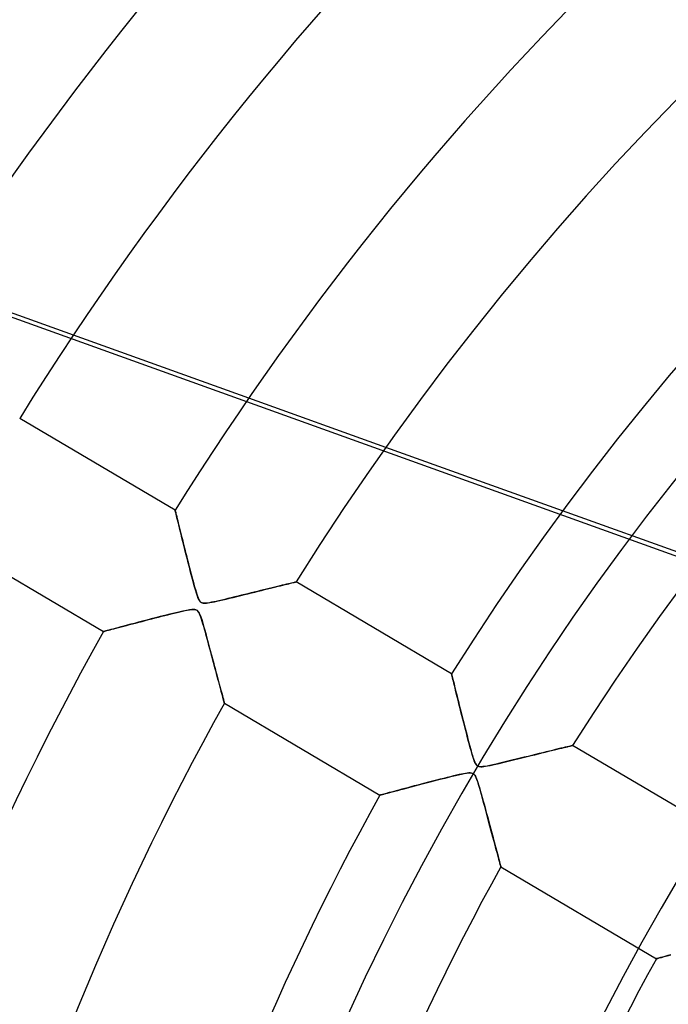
# Model space of a CAD drawing. Header units: millimetres. Extents: x -550 to 550, y -550 to 550.
# Tile 17 of 54: x -189 to -143, y 76 to 146. Entities that reach past the tile are written whole.
import ezdxf

# ---------------------------------------------------------------- set-up
doc = ezdxf.new("R2010")
doc.units = ezdxf.units.MM
doc.layers.add('HIDDEN', color=7, linetype='Continuous')
doc.layers.add('THICK', color=7, linetype='Continuous')

msp = doc.modelspace()

# ---------------------------------------------------------------- linework, layer by layer
at = {"layer": 'HIDDEN'}
for p, q in [((-185.549, 123.713), (-193.913, 126.719)), ((-123.51, 101.082), (-193.982, 126.414)), ((-163.366, 115.739), (-173.097, 119.237)), ((-178.323, 111.269), (-178.32, 111.259)), ((-178.32, 111.259), (-178.313, 111.228)), ((-178.313, 111.228), (-178.301, 111.178)), ((-178.301, 111.178), (-178.284, 111.11)), ((-140.984, 107.693), (-150.811, 111.226)), ((-178.284, 111.11), (-178.263, 111.023)), ((-178.263, 111.023), (-178.237, 110.919)), ((-178.237, 110.919), (-178.208, 110.799)), ((-178.208, 110.799), (-178.174, 110.665)), ((-178.174, 110.665), (-178.138, 110.517)), ((-178.138, 110.517), (-178.098, 110.357)), ((-178.098, 110.357), (-178.056, 110.186)), ((-178.056, 110.186), (-178.011, 110.004)), ((-178.011, 110.004), (-177.964, 109.813)), ((-177.964, 109.813), (-177.914, 109.613)), ((-177.914, 109.613), (-177.862, 109.406)), ((-177.862, 109.406), (-177.809, 109.192)), ((-177.809, 109.192), (-177.754, 108.972)), ((-177.754, 108.972), (-177.697, 108.746)), ((-177.697, 108.746), (-177.639, 108.517)), ((-177.639, 108.517), (-177.581, 108.284)), ((-177.581, 108.284), (-177.521, 108.051)), ((-177.521, 108.051), (-177.462, 107.817)), ((-177.462, 107.817), (-177.402, 107.584)), ((-177.402, 107.584), (-177.343, 107.353)), ((-177.343, 107.353), (-177.284, 107.123)), ((-177.284, 107.123), (-177.225, 106.897)), ((-177.225, 106.897), (-177.167, 106.674)), ((-177.167, 106.674), (-177.109, 106.455)), ((-177.109, 106.455), (-177.052, 106.241)), ((-177.052, 106.241), (-176.995, 106.033)), ((-176.995, 106.033), (-176.94, 105.833)), ((-176.94, 105.833), (-176.886, 105.645)), ((-176.886, 105.645), (-176.835, 105.472)), ((-172.423, 105.529), (-172.195, 105.585)), ((-172.195, 105.585), (-171.976, 105.639)), ((-171.976, 105.639), (-171.764, 105.691)), ((-171.764, 105.691), (-171.561, 105.741)), ((-171.561, 105.741), (-171.366, 105.788)), ((-171.366, 105.788), (-171.179, 105.834)), ((-171.179, 105.834), (-171.001, 105.878)), ((-171.001, 105.878), (-170.83, 105.919)), ((-170.83, 105.919), (-170.669, 105.959)), ((-170.669, 105.959), (-170.517, 105.996)), ((-170.517, 105.996), (-170.376, 106.03)), ((-170.376, 106.03), (-170.247, 106.062)), ((-170.247, 106.062), (-170.13, 106.09)), ((-170.13, 106.09), (-170.027, 106.115)), ((-170.027, 106.115), (-169.938, 106.137)), ((-169.938, 106.137), (-169.865, 106.155)), ((-169.865, 106.155), (-169.806, 106.169)), ((-169.806, 106.169), (-169.764, 106.179)), ((-169.764, 106.179), (-169.739, 106.185)), ((-169.739, 106.185), (-169.73, 106.187)), ((-176.835, 105.472), (-176.786, 105.317)), ((-176.786, 105.317), (-176.739, 105.18)), ((-176.739, 105.18), (-176.694, 105.061)), ((-176.694, 105.061), (-176.65, 104.961)), ((-176.65, 104.961), (-176.606, 104.879)), ((-176.606, 104.879), (-176.561, 104.814)), ((-175.354, 104.819), (-175.152, 104.865)), ((-175.152, 104.865), (-174.935, 104.916)), ((-174.935, 104.916), (-174.703, 104.971)), ((-174.703, 104.971), (-174.458, 105.03)), ((-174.458, 105.03), (-174.202, 105.092)), ((-174.202, 105.092), (-173.937, 105.157)), ((-173.937, 105.157), (-173.669, 105.223)), ((-173.669, 105.223), (-173.406, 105.287)), ((-173.406, 105.287), (-173.15, 105.35)), ((-173.15, 105.35), (-172.9, 105.412)), ((-172.9, 105.412), (-172.658, 105.471)), ((-172.658, 105.471), (-172.423, 105.529)), ((-177.522, 104.169), (-177.772, 104.116)), ((-177.311, 104.207), (-177.522, 104.169)), ((-177.147, 104.229), (-177.311, 104.207)), ((-177.025, 104.236), (-177.147, 104.229)), ((-176.934, 104.231), (-177.025, 104.236)), ((-176.859, 104.215), (-176.934, 104.231)), ((-176.794, 104.189), (-176.859, 104.215)), ((-176.738, 104.15), (-176.794, 104.189)), ((-176.686, 104.095), (-176.738, 104.15)), ((-176.561, 104.814), (-176.513, 104.764)), ((-176.513, 104.764), (-176.462, 104.726)), ((-176.462, 104.726), (-176.406, 104.7)), ((-176.406, 104.7), (-176.342, 104.684)), ((-176.342, 104.684), (-176.27, 104.676)), ((-176.27, 104.676), (-176.186, 104.675)), ((-176.186, 104.675), (-176.088, 104.682)), ((-176.088, 104.682), (-175.976, 104.696)), ((-175.976, 104.696), (-175.848, 104.717)), ((-175.848, 104.717), (-175.703, 104.744)), ((-175.703, 104.744), (-175.538, 104.778)), ((-175.538, 104.778), (-175.354, 104.819)), ((-180.338, 103.475), (-180.64, 103.397)), ((-180.028, 103.556), (-180.338, 103.475)), ((-179.708, 103.638), (-180.028, 103.556)), ((-179.381, 103.722), (-179.708, 103.638)), ((-179.047, 103.807), (-179.381, 103.722)), ((-178.706, 103.893), (-179.047, 103.807)), ((-178.369, 103.976), (-178.706, 103.893)), ((-178.056, 104.051), (-178.369, 103.976)), ((-177.772, 104.116), (-178.056, 104.051)), ((-176.637, 104.022), (-176.686, 104.095)), ((-176.588, 103.928), (-176.637, 104.022)), ((-176.539, 103.813), (-176.588, 103.928)), ((-176.491, 103.681), (-176.539, 103.813)), ((-176.442, 103.536), (-176.491, 103.681)), ((-176.394, 103.38), (-176.442, 103.536)), ((-183.025, 102.765), (-183.141, 102.735)), ((-182.892, 102.801), (-183.025, 102.765)), ((-182.741, 102.841), (-182.892, 102.801)), ((-182.573, 102.886), (-182.741, 102.841)), ((-182.388, 102.935), (-182.573, 102.886)), ((-182.186, 102.989), (-182.388, 102.935)), ((-181.966, 103.047), (-182.186, 102.989)), ((-181.73, 103.11), (-181.966, 103.047)), ((-181.478, 103.177), (-181.73, 103.11)), ((-181.21, 103.247), (-181.478, 103.177)), ((-180.931, 103.321), (-181.21, 103.247)), ((-180.64, 103.397), (-180.931, 103.321)), ((-176.344, 103.212), (-176.394, 103.38)), ((-176.291, 103.028), (-176.344, 103.212)), ((-176.235, 102.83), (-176.291, 103.028)), ((-176.177, 102.618), (-176.235, 102.83)), ((-183.402, 102.664), (-183.413, 102.661)), ((-183.368, 102.673), (-183.402, 102.664)), ((-183.313, 102.688), (-183.368, 102.673)), ((-183.237, 102.709), (-183.313, 102.688)), ((-183.141, 102.735), (-183.237, 102.709)), ((-176.115, 102.392), (-176.177, 102.618)), ((-176.051, 102.157), (-176.115, 102.392)), ((-175.986, 101.918), (-176.051, 102.157)), ((-175.923, 101.682), (-175.986, 101.918)), ((-175.86, 101.446), (-175.923, 101.682)), ((-175.797, 101.213), (-175.86, 101.446)), ((-175.736, 100.983), (-175.797, 101.213)), ((-175.675, 100.755), (-175.736, 100.983)), ((-175.615, 100.531), (-175.675, 100.755)), ((-175.556, 100.311), (-175.615, 100.531)), ((-175.498, 100.094), (-175.556, 100.311)), ((-175.441, 99.882), (-175.498, 100.094)), ((-175.385, 99.675), (-175.441, 99.882)), ((-175.331, 99.473), (-175.385, 99.675)), ((-175.279, 99.277), (-175.331, 99.473)), ((-175.228, 99.088), (-175.279, 99.277)), ((-158.692, 99.659), (-158.689, 99.648)), ((-158.689, 99.648), (-158.681, 99.614)), ((-158.681, 99.614), (-158.667, 99.557)), ((-158.667, 99.557), (-158.648, 99.479)), ((-158.648, 99.479), (-158.623, 99.378)), ((-158.623, 99.378), (-158.594, 99.257)), ((-158.594, 99.257), (-158.559, 99.117)), ((-175.179, 98.905), (-175.228, 99.088)), ((-175.132, 98.731), (-175.179, 98.905)), ((-175.087, 98.565), (-175.132, 98.731)), ((-175.045, 98.408), (-175.087, 98.565)), ((-158.559, 99.117), (-158.52, 98.958)), ((-158.52, 98.958), (-158.477, 98.782)), ((-158.477, 98.782), (-158.43, 98.591)), ((-158.43, 98.591), (-158.379, 98.385)), ((-175.005, 98.262), (-175.045, 98.408)), ((-174.969, 98.128), (-175.005, 98.262)), ((-174.936, 98.006), (-174.969, 98.128)), ((-174.907, 97.897), (-174.936, 98.006)), ((-174.881, 97.803), (-174.907, 97.897)), ((-158.379, 98.385), (-158.325, 98.166)), ((-158.325, 98.166), (-158.268, 97.934)), ((-158.268, 97.934), (-158.208, 97.692)), ((-174.86, 97.724), (-174.881, 97.803)), ((-174.843, 97.661), (-174.86, 97.724)), ((-174.831, 97.616), (-174.843, 97.661)), ((-174.823, 97.589), (-174.831, 97.616)), ((-174.821, 97.58), (-174.823, 97.589)), ((-158.208, 97.692), (-158.145, 97.439)), ((-158.145, 97.439), (-158.079, 97.177)), ((-158.079, 97.177), (-158.012, 96.908)), ((-158.012, 96.908), (-157.943, 96.635)), ((-157.943, 96.635), (-157.873, 96.36)), ((-157.873, 96.36), (-157.804, 96.086)), ((-157.804, 96.086), (-157.734, 95.813)), ((-157.734, 95.813), (-157.665, 95.544)), ((-157.665, 95.544), (-157.597, 95.279)), ((-157.597, 95.279), (-157.529, 95.02)), ((-157.529, 95.02), (-157.462, 94.768)), ((-157.462, 94.768), (-157.396, 94.523)), ((-157.396, 94.523), (-157.332, 94.289)), ((-151.197, 94.311), (-151.019, 94.354)), ((-151.019, 94.354), (-150.855, 94.394)), ((-150.855, 94.394), (-150.706, 94.43)), ((-150.706, 94.43), (-150.571, 94.463)), ((-150.571, 94.463), (-150.452, 94.492)), ((-150.452, 94.492), (-150.348, 94.517)), ((-150.348, 94.517), (-150.261, 94.538)), ((-150.261, 94.538), (-150.191, 94.554)), ((-150.191, 94.554), (-150.14, 94.567)), ((-150.14, 94.567), (-150.109, 94.574)), ((-150.109, 94.574), (-150.098, 94.577)), ((-157.332, 94.289), (-157.269, 94.067)), ((-157.269, 94.067), (-157.209, 93.863)), ((-157.209, 93.863), (-157.151, 93.68)), ((-157.151, 93.68), (-157.095, 93.522)), ((-153.897, 93.651), (-153.607, 93.722)), ((-153.607, 93.722), (-153.325, 93.792)), ((-153.325, 93.792), (-153.05, 93.859)), ((-153.05, 93.859), (-152.784, 93.924)), ((-152.784, 93.924), (-152.526, 93.987)), ((-152.526, 93.987), (-152.277, 94.048)), ((-152.277, 94.048), (-152.038, 94.106)), ((-152.038, 94.106), (-151.81, 94.162)), ((-151.81, 94.162), (-151.592, 94.215)), ((-151.592, 94.215), (-151.388, 94.265)), ((-151.388, 94.265), (-151.197, 94.311)), ((-157.095, 93.522), (-157.045, 93.398)), ((-157.045, 93.398), (-157, 93.306)), ((-157, 93.306), (-156.958, 93.237)), ((-156.958, 93.237), (-156.915, 93.184)), ((-156.915, 93.184), (-156.869, 93.141)), ((-156.869, 93.141), (-156.818, 93.11)), ((-156.818, 93.11), (-156.76, 93.088)), ((-156.76, 93.088), (-156.694, 93.074)), ((-156.694, 93.074), (-156.614, 93.069)), ((-156.614, 93.069), (-156.521, 93.071)), ((-156.521, 93.071), (-156.411, 93.082)), ((-156.411, 93.082), (-156.283, 93.101)), ((-156.283, 93.101), (-156.134, 93.127)), ((-156.134, 93.127), (-155.962, 93.162)), ((-155.962, 93.162), (-155.766, 93.204)), ((-155.766, 93.204), (-155.548, 93.254)), ((-155.548, 93.254), (-155.309, 93.309)), ((-155.309, 93.309), (-155.053, 93.37)), ((-155.053, 93.37), (-154.779, 93.436)), ((-154.779, 93.436), (-154.492, 93.506)), ((-154.492, 93.506), (-154.193, 93.579)), ((-154.193, 93.579), (-153.897, 93.651)), ((-159.003, 92.306), (-159.248, 92.244)), ((-158.77, 92.363), (-159.003, 92.306)), ((-158.552, 92.416), (-158.77, 92.363)), ((-158.349, 92.464), (-158.552, 92.416)), ((-158.163, 92.506), (-158.349, 92.464)), ((-157.997, 92.542), (-158.163, 92.506)), ((-157.85, 92.572), (-157.997, 92.542)), ((-157.715, 92.597), (-157.85, 92.572)), ((-157.587, 92.616), (-157.715, 92.597)), ((-157.468, 92.627), (-157.587, 92.616)), ((-157.365, 92.629), (-157.468, 92.627)), ((-157.279, 92.62), (-157.365, 92.629)), ((-157.208, 92.6), (-157.279, 92.62)), ((-157.146, 92.568), (-157.208, 92.6)), ((-157.091, 92.522), (-157.146, 92.568)), ((-157.04, 92.46), (-157.091, 92.522)), ((-156.991, 92.38), (-157.04, 92.46)), ((-156.943, 92.278), (-156.991, 92.38)), ((-156.893, 92.152), (-156.943, 92.278)), ((-161.806, 91.58), (-162.023, 91.523)), ((-161.579, 91.64), (-161.806, 91.58)), ((-161.344, 91.702), (-161.579, 91.64)), ((-161.1, 91.766), (-161.344, 91.702)), ((-160.848, 91.832), (-161.1, 91.766)), ((-160.589, 91.9), (-160.848, 91.832)), ((-160.322, 91.969), (-160.589, 91.9)), ((-160.048, 92.04), (-160.322, 91.969)), ((-159.773, 92.111), (-160.048, 92.04)), ((-159.505, 92.179), (-159.773, 92.111)), ((-159.248, 92.244), (-159.505, 92.179)), ((-156.84, 91.998), (-156.893, 92.152)), ((-156.781, 91.814), (-156.84, 91.998)), ((-156.718, 91.603), (-156.781, 91.814)), ((-156.65, 91.366), (-156.718, 91.603)), ((-163.771, 91.055), (-163.782, 91.052)), ((-163.737, 91.064), (-163.771, 91.055)), ((-163.681, 91.079), (-163.737, 91.064)), ((-163.604, 91.1), (-163.681, 91.079)), ((-163.508, 91.126), (-163.604, 91.1)), ((-163.395, 91.156), (-163.508, 91.126)), ((-163.266, 91.191), (-163.395, 91.156)), ((-163.122, 91.229), (-163.266, 91.191)), ((-162.965, 91.271), (-163.122, 91.229)), ((-162.797, 91.316), (-162.965, 91.271)), ((-162.618, 91.364), (-162.797, 91.316)), ((-162.429, 91.415), (-162.618, 91.364)), ((-162.23, 91.467), (-162.429, 91.415)), ((-162.023, 91.523), (-162.23, 91.467)), ((-156.578, 91.109), (-156.65, 91.366)), ((-156.502, 90.832), (-156.578, 91.109)), ((-156.423, 90.541), (-156.502, 90.832)), ((-156.343, 90.247), (-156.423, 90.541)), ((-156.265, 89.956), (-156.343, 90.247)), ((-156.188, 89.67), (-156.265, 89.956)), ((-156.112, 89.388), (-156.188, 89.67)), ((-156.038, 89.111), (-156.112, 89.388)), ((-155.965, 88.84), (-156.038, 89.111)), ((-155.894, 88.577), (-155.965, 88.84)), ((-155.825, 88.321), (-155.894, 88.577)), ((-155.759, 88.072), (-155.825, 88.321)), ((-155.694, 87.833), (-155.759, 88.072)), ((-155.632, 87.603), (-155.694, 87.833)), ((-155.573, 87.384), (-155.632, 87.603)), ((-155.517, 87.176), (-155.573, 87.384)), ((-155.464, 86.981), (-155.517, 87.176)), ((-155.415, 86.8), (-155.464, 86.981)), ((-155.37, 86.634), (-155.415, 86.8)), ((-155.329, 86.483), (-155.37, 86.634)), ((-155.293, 86.35), (-155.329, 86.483)), ((-155.261, 86.236), (-155.293, 86.35)), ((-155.235, 86.14), (-155.261, 86.236)), ((-155.215, 86.066), (-155.235, 86.14)), ((-155.2, 86.012), (-155.215, 86.066)), ((-155.192, 85.98), (-155.2, 86.012)), ((-155.189, 85.969), (-155.192, 85.98)), ((-143.115, 79.72), (-143.339, 79.66)), ((-144.131, 79.446), (-144.149, 79.441)), ((-144.078, 79.46), (-144.131, 79.446)), ((-143.99, 79.484), (-144.078, 79.46)), ((-143.869, 79.517), (-143.99, 79.484)), ((-143.718, 79.558), (-143.869, 79.517)), ((-143.54, 79.606), (-143.718, 79.558)), ((-143.339, 79.66), (-143.54, 79.606))]:
    msp.add_line(p, q, dxfattribs=at)
for radius, start, end in [(456, 0, 179.99998), (445, 0, 180.00002), (400, 0, 179.99998), (182.4, 0, 180.00002), (166.067, 89.99998, 270.00002), (159.6, 89.99998, 179.99998)]:
    msp.add_arc((0, 0), radius, start, end, dxfattribs=at)
at = {"layer": 'THICK'}
for p, q in [((-173.097, 119.237), (-185.549, 123.713)), ((-178.323, 111.269), (-189.361, 117.797)), ((-150.811, 111.226), (-163.366, 115.739)), ((-178.32, 111.258), (-178.323, 111.269)), ((-178.312, 111.224), (-178.32, 111.258)), ((-178.298, 111.168), (-178.312, 111.224)), ((-178.279, 111.091), (-178.298, 111.168)), ((-178.256, 110.995), (-178.279, 111.091)), ((-178.227, 110.879), (-178.256, 110.995)), ((-178.194, 110.745), (-178.227, 110.879)), ((-178.157, 110.593), (-178.194, 110.745)), ((-178.115, 110.425), (-178.157, 110.593)), ((-178.069, 110.238), (-178.115, 110.425)), ((-178.019, 110.035), (-178.069, 110.238)), ((-177.964, 109.815), (-178.019, 110.035)), ((-177.905, 109.578), (-177.964, 109.815)), ((-194.451, 109.189), (-183.413, 102.661)), ((-177.842, 109.325), (-177.905, 109.578)), ((-177.775, 109.056), (-177.842, 109.325)), ((-177.704, 108.776), (-177.775, 109.056)), ((-177.631, 108.484), (-177.704, 108.776)), ((-177.555, 108.182), (-177.631, 108.484)), ((-177.476, 107.871), (-177.555, 108.182)), ((-177.394, 107.551), (-177.476, 107.871)), ((-177.31, 107.224), (-177.394, 107.551)), ((-177.223, 106.891), (-177.31, 107.224)), ((-177.134, 106.55), (-177.223, 106.891)), ((-177.045, 106.215), (-177.134, 106.55)), ((-176.96, 105.905), (-177.045, 106.215)), ((-176.88, 105.625), (-176.96, 105.905)), ((-176.806, 105.38), (-176.88, 105.625)), ((-172.26, 105.569), (-172.477, 105.516)), ((-172.047, 105.621), (-172.26, 105.569)), ((-171.838, 105.673), (-172.047, 105.621)), ((-171.636, 105.722), (-171.838, 105.673)), ((-171.439, 105.771), (-171.636, 105.722)), ((-171.248, 105.817), (-171.439, 105.771)), ((-171.064, 105.862), (-171.248, 105.817)), ((-170.889, 105.905), (-171.064, 105.862)), ((-170.722, 105.946), (-170.889, 105.905)), ((-170.564, 105.984), (-170.722, 105.946)), ((-170.417, 106.02), (-170.564, 105.984)), ((-170.282, 106.053), (-170.417, 106.02)), ((-170.159, 106.083), (-170.282, 106.053)), ((-170.05, 106.11), (-170.159, 106.083)), ((-169.955, 106.133), (-170.05, 106.11)), ((-169.875, 106.152), (-169.955, 106.133)), ((-169.813, 106.167), (-169.875, 106.152)), ((-169.767, 106.178), (-169.813, 106.167)), ((-169.74, 106.185), (-169.767, 106.178)), ((-169.73, 106.187), (-169.74, 106.185)), ((-158.692, 99.659), (-169.73, 106.187)), ((-176.738, 105.177), (-176.806, 105.38)), ((-176.678, 105.022), (-176.738, 105.177)), ((-176.625, 104.913), (-176.678, 105.022)), ((-176.577, 104.835), (-176.625, 104.913)), ((-176.527, 104.777), (-176.577, 104.835)), ((-175.213, 104.851), (-175.4, 104.809)), ((-175.013, 104.897), (-175.213, 104.851)), ((-174.798, 104.948), (-175.013, 104.897)), ((-174.571, 105.003), (-174.798, 104.948)), ((-174.334, 105.06), (-174.571, 105.003)), ((-174.094, 105.119), (-174.334, 105.06)), ((-173.856, 105.177), (-174.094, 105.119)), ((-173.619, 105.235), (-173.856, 105.177)), ((-173.385, 105.292), (-173.619, 105.235)), ((-173.153, 105.349), (-173.385, 105.292)), ((-172.924, 105.406), (-173.153, 105.349)), ((-172.699, 105.461), (-172.924, 105.406)), ((-172.477, 105.516), (-172.699, 105.461)), ((-177.793, 104.112), (-177.617, 104.15)), ((-177.617, 104.15), (-177.457, 104.182)), ((-177.457, 104.182), (-177.314, 104.207)), ((-177.314, 104.207), (-177.189, 104.225)), ((-177.189, 104.225), (-177.08, 104.234)), ((-177.08, 104.234), (-176.987, 104.235)), ((-176.987, 104.235), (-176.908, 104.227)), ((-176.908, 104.227), (-176.841, 104.209)), ((-176.841, 104.209), (-176.784, 104.182)), ((-176.784, 104.182), (-176.734, 104.146)), ((-176.734, 104.146), (-176.689, 104.098)), ((-176.473, 104.733), (-176.527, 104.777)), ((-176.411, 104.702), (-176.473, 104.733)), ((-176.339, 104.683), (-176.411, 104.702)), ((-176.251, 104.675), (-176.339, 104.683)), ((-176.145, 104.678), (-176.251, 104.675)), ((-176.02, 104.69), (-176.145, 104.678)), ((-175.881, 104.711), (-176.02, 104.69)), ((-175.731, 104.739), (-175.881, 104.711)), ((-175.571, 104.771), (-175.731, 104.739)), ((-175.4, 104.809), (-175.571, 104.771)), ((-180.672, 103.388), (-180.44, 103.449)), ((-180.44, 103.449), (-180.207, 103.509)), ((-180.207, 103.509), (-179.974, 103.57)), ((-179.974, 103.57), (-179.741, 103.63)), ((-179.741, 103.63), (-179.51, 103.689)), ((-179.51, 103.689), (-179.28, 103.748)), ((-179.28, 103.748), (-179.053, 103.806)), ((-179.053, 103.806), (-178.83, 103.862)), ((-178.83, 103.862), (-178.61, 103.917)), ((-178.61, 103.917), (-178.395, 103.97)), ((-178.395, 103.97), (-178.185, 104.02)), ((-178.185, 104.02), (-177.983, 104.068)), ((-177.983, 104.068), (-177.793, 104.112)), ((-176.689, 104.098), (-176.647, 104.039)), ((-176.647, 104.039), (-176.606, 103.965)), ((-176.606, 103.965), (-176.565, 103.876)), ((-176.565, 103.876), (-176.523, 103.771)), ((-176.523, 103.771), (-176.48, 103.649)), ((-176.48, 103.649), (-176.434, 103.509)), ((-176.434, 103.509), (-176.384, 103.348)), ((-183.169, 102.727), (-183.065, 102.755)), ((-183.065, 102.755), (-182.946, 102.787)), ((-182.946, 102.787), (-182.812, 102.822)), ((-182.812, 102.822), (-182.665, 102.862)), ((-182.665, 102.862), (-182.506, 102.904)), ((-182.506, 102.904), (-182.335, 102.949)), ((-182.335, 102.949), (-182.155, 102.997)), ((-182.155, 102.997), (-181.964, 103.048)), ((-181.964, 103.048), (-181.766, 103.101)), ((-181.766, 103.101), (-181.559, 103.155)), ((-181.559, 103.155), (-181.346, 103.211)), ((-181.346, 103.211), (-181.126, 103.269)), ((-181.126, 103.269), (-180.901, 103.328)), ((-180.901, 103.328), (-180.672, 103.388)), ((-176.384, 103.348), (-176.331, 103.167)), ((-176.331, 103.167), (-176.274, 102.968)), ((-176.274, 102.968), (-176.214, 102.753)), ((-176.214, 102.753), (-176.15, 102.523)), ((-183.413, 102.661), (-183.403, 102.664)), ((-183.403, 102.664), (-183.373, 102.672)), ((-183.373, 102.672), (-183.324, 102.686)), ((-183.324, 102.686), (-183.255, 102.704)), ((-183.255, 102.704), (-183.169, 102.727)), ((-176.15, 102.523), (-176.084, 102.28)), ((-176.084, 102.28), (-176.015, 102.026)), ((-176.015, 102.026), (-175.944, 101.762)), ((-175.944, 101.762), (-175.873, 101.496)), ((-175.873, 101.496), (-175.803, 101.234)), ((-175.803, 101.234), (-175.735, 100.979)), ((-175.735, 100.979), (-175.668, 100.731)), ((-175.668, 100.731), (-175.604, 100.49)), ((-175.604, 100.49), (-175.541, 100.256)), ((-175.541, 100.256), (-175.481, 100.03)), ((-175.481, 100.03), (-175.422, 99.812)), ((-175.422, 99.812), (-175.366, 99.601)), ((-175.366, 99.601), (-175.311, 99.399)), ((-175.311, 99.399), (-175.259, 99.205)), ((-158.689, 99.648), (-158.692, 99.659)), ((-158.681, 99.613), (-158.689, 99.648)), ((-158.667, 99.557), (-158.681, 99.613)), ((-158.648, 99.479), (-158.667, 99.557)), ((-158.624, 99.383), (-158.648, 99.479)), ((-158.597, 99.269), (-158.624, 99.383)), ((-158.565, 99.139), (-158.597, 99.269)), ((-175.259, 99.205), (-175.209, 99.02)), ((-175.209, 99.02), (-175.162, 98.842)), ((-175.162, 98.842), (-175.116, 98.673)), ((-175.116, 98.673), (-175.073, 98.512)), ((-158.529, 98.995), (-158.565, 99.139)), ((-158.491, 98.837), (-158.529, 98.995)), ((-158.449, 98.668), (-158.491, 98.837)), ((-158.405, 98.488), (-158.449, 98.668)), ((-175.073, 98.512), (-175.032, 98.361)), ((-175.032, 98.361), (-174.994, 98.221)), ((-174.994, 98.221), (-174.96, 98.093)), ((-174.96, 98.093), (-174.928, 97.977)), ((-174.928, 97.977), (-174.9, 97.874)), ((-174.9, 97.874), (-174.877, 97.786)), ((-158.358, 98.298), (-158.405, 98.488)), ((-158.309, 98.099), (-158.358, 98.298)), ((-158.257, 97.891), (-158.309, 98.099)), ((-158.203, 97.673), (-158.257, 97.891)), ((-174.877, 97.786), (-174.857, 97.713)), ((-174.857, 97.713), (-174.841, 97.655)), ((-174.841, 97.655), (-174.83, 97.613)), ((-174.83, 97.613), (-174.823, 97.588)), ((-174.823, 97.588), (-174.821, 97.58)), ((-174.821, 97.58), (-163.782, 91.052)), ((-158.146, 97.445), (-158.203, 97.673)), ((-158.087, 97.209), (-158.146, 97.445)), ((-158.026, 96.965), (-158.087, 97.209)), ((-157.962, 96.712), (-158.026, 96.965)), ((-157.897, 96.452), (-157.962, 96.712)), ((-157.829, 96.185), (-157.897, 96.452)), ((-157.759, 95.91), (-157.829, 96.185)), ((-157.688, 95.635), (-157.759, 95.91)), ((-157.619, 95.368), (-157.688, 95.635)), ((-157.553, 95.111), (-157.619, 95.368)), ((-157.488, 94.866), (-157.553, 95.111)), ((-157.426, 94.635), (-157.488, 94.866)), ((-157.368, 94.418), (-157.426, 94.635)), ((-157.312, 94.217), (-157.368, 94.418)), ((-150.935, 94.375), (-151.117, 94.331)), ((-150.767, 94.415), (-150.935, 94.375)), ((-150.616, 94.452), (-150.767, 94.415)), ((-150.482, 94.484), (-150.616, 94.452)), ((-150.367, 94.512), (-150.482, 94.484)), ((-150.271, 94.535), (-150.367, 94.512)), ((-150.195, 94.554), (-150.271, 94.535)), ((-150.142, 94.566), (-150.195, 94.554)), ((-150.109, 94.574), (-150.142, 94.566)), ((-150.098, 94.577), (-150.109, 94.574)), ((-139.059, 88.048), (-150.098, 94.577)), ((-157.26, 94.034), (-157.312, 94.217)), ((-157.211, 93.871), (-157.26, 94.034)), ((-157.166, 93.728), (-157.211, 93.871)), ((-157.123, 93.598), (-157.166, 93.728)), ((-153.822, 93.67), (-154.111, 93.599)), ((-153.538, 93.739), (-153.822, 93.67)), ((-153.26, 93.807), (-153.538, 93.739)), ((-152.988, 93.874), (-153.26, 93.807)), ((-152.723, 93.939), (-152.988, 93.874)), ((-152.465, 94.002), (-152.723, 93.939)), ((-152.216, 94.063), (-152.465, 94.002)), ((-151.975, 94.122), (-152.216, 94.063)), ((-151.743, 94.178), (-151.975, 94.122)), ((-151.523, 94.232), (-151.743, 94.178)), ((-151.314, 94.283), (-151.523, 94.232)), ((-151.117, 94.331), (-151.314, 94.283)), ((-157.078, 93.476), (-157.123, 93.598)), ((-157.031, 93.367), (-157.078, 93.476)), ((-156.982, 93.276), (-157.031, 93.367)), ((-156.933, 93.205), (-156.982, 93.276)), ((-156.882, 93.152), (-156.933, 93.205)), ((-156.824, 93.113), (-156.882, 93.152)), ((-156.757, 93.087), (-156.824, 93.113)), ((-156.678, 93.072), (-156.757, 93.087)), ((-156.584, 93.068), (-156.678, 93.072)), ((-156.472, 93.075), (-156.584, 93.068)), ((-156.337, 93.092), (-156.472, 93.075)), ((-156.176, 93.119), (-156.337, 93.092)), ((-155.987, 93.157), (-156.176, 93.119)), ((-155.771, 93.203), (-155.987, 93.157)), ((-155.532, 93.257), (-155.771, 93.203)), ((-155.271, 93.318), (-155.532, 93.257)), ((-154.992, 93.385), (-155.271, 93.318)), ((-154.699, 93.456), (-154.992, 93.385)), ((-154.403, 93.528), (-154.699, 93.456)), ((-154.111, 93.599), (-154.403, 93.528)), ((-159.417, 92.202), (-159.157, 92.267)), ((-159.157, 92.267), (-158.903, 92.33)), ((-158.903, 92.33), (-158.658, 92.39)), ((-158.658, 92.39), (-158.421, 92.447)), ((-158.421, 92.447), (-158.197, 92.499)), ((-158.197, 92.499), (-157.989, 92.544)), ((-157.989, 92.544), (-157.8, 92.582)), ((-157.8, 92.582), (-157.635, 92.609)), ((-157.635, 92.609), (-157.502, 92.625)), ((-157.502, 92.625), (-157.4, 92.63)), ((-157.4, 92.63), (-157.32, 92.626)), ((-157.32, 92.626), (-157.252, 92.614)), ((-157.252, 92.614), (-157.193, 92.594)), ((-157.193, 92.594), (-157.14, 92.565)), ((-157.14, 92.565), (-157.093, 92.525)), ((-157.093, 92.525), (-157.049, 92.473)), ((-157.049, 92.473), (-157.006, 92.406)), ((-157.006, 92.406), (-156.963, 92.323)), ((-156.963, 92.323), (-156.92, 92.221)), ((-162.067, 91.511), (-161.825, 91.575)), ((-161.825, 91.575), (-161.573, 91.642)), ((-161.573, 91.642), (-161.312, 91.71)), ((-161.312, 91.71), (-161.044, 91.781)), ((-161.044, 91.781), (-160.771, 91.852)), ((-160.771, 91.852), (-160.497, 91.924)), ((-160.497, 91.924), (-160.223, 91.995)), ((-160.223, 91.995), (-159.951, 92.065)), ((-159.951, 92.065), (-159.682, 92.134)), ((-159.682, 92.134), (-159.417, 92.202)), ((-156.92, 92.221), (-156.875, 92.1)), ((-156.875, 92.1), (-156.826, 91.957)), ((-156.826, 91.957), (-156.774, 91.789)), ((-156.774, 91.789), (-156.716, 91.597)), ((-156.716, 91.597), (-156.654, 91.382)), ((-163.782, 91.052), (-163.771, 91.055)), ((-163.771, 91.055), (-163.737, 91.064)), ((-163.737, 91.064), (-163.681, 91.079)), ((-163.681, 91.079), (-163.603, 91.1)), ((-163.603, 91.1), (-163.503, 91.127)), ((-163.503, 91.127), (-163.383, 91.159)), ((-163.383, 91.159), (-163.243, 91.197)), ((-163.243, 91.197), (-163.085, 91.239)), ((-163.085, 91.239), (-162.911, 91.286)), ((-162.911, 91.286), (-162.72, 91.337)), ((-162.72, 91.337), (-162.516, 91.392)), ((-162.516, 91.392), (-162.297, 91.45)), ((-162.297, 91.45), (-162.067, 91.511)), ((-156.654, 91.382), (-156.588, 91.146)), ((-156.588, 91.146), (-156.518, 90.892)), ((-156.518, 90.892), (-156.444, 90.621)), ((-156.444, 90.621), (-156.367, 90.335)), ((-156.367, 90.335), (-156.287, 90.038)), ((-156.287, 90.038), (-156.208, 89.744)), ((-156.208, 89.744), (-156.13, 89.456)), ((-156.13, 89.456), (-156.055, 89.175)), ((-156.055, 89.175), (-155.982, 88.902)), ((-155.982, 88.902), (-155.911, 88.637)), ((-155.911, 88.637), (-155.842, 88.381)), ((-155.842, 88.381), (-155.775, 88.133)), ((-155.775, 88.133), (-155.711, 87.896)), ((-155.711, 87.896), (-155.65, 87.669)), ((-155.65, 87.669), (-155.592, 87.453)), ((-155.592, 87.453), (-155.537, 87.25)), ((-155.537, 87.25), (-155.485, 87.06)), ((-155.485, 87.06), (-155.437, 86.883)), ((-155.437, 86.883), (-155.393, 86.721)), ((-155.393, 86.721), (-155.353, 86.572)), ((-155.353, 86.572), (-155.317, 86.439)), ((-155.317, 86.439), (-155.284, 86.32)), ((-155.284, 86.32), (-155.256, 86.218)), ((-155.256, 86.218), (-155.233, 86.131)), ((-155.233, 86.131), (-155.214, 86.062)), ((-155.214, 86.062), (-155.2, 86.011)), ((-155.2, 86.011), (-155.192, 85.98)), ((-155.192, 85.98), (-155.189, 85.969)), ((-155.189, 85.969), (-144.149, 79.441)), ((-143.378, 79.65), (-143.123, 79.718)), ((-144.149, 79.441), (-144.126, 79.447)), ((-144.126, 79.447), (-144.059, 79.465)), ((-144.059, 79.465), (-143.947, 79.496)), ((-143.947, 79.496), (-143.794, 79.537)), ((-143.794, 79.537), (-143.603, 79.589)), ((-143.603, 79.589), (-143.378, 79.65))]:
    msp.add_line(p, q, dxfattribs=at)
for radius, start, end in [(506, 0, 180.00002), (451, 0, 179.99998), (268.61, 91.0666, 148.33339), (255.79, 91.12006, 148.27993), (245.81, 91.16555, 148.23449), (232.99, 91.22966, 148.17032), (223.01, 91.28472, 148.11532), (210.19, 91.36311, 148.03694), (200.21, 91.43106, 147.96899), (187.39, 91.52898, 147.87101), (177.41, 91.61498, 147.78501), (210.19, 150.76307, 180.00002), (200.21, 150.83102, 180.00002), (187.39, 150.92894, 180.00002), (177.41, 151.015, 180.00002), (164.59, 151.14082, 180.00002)]:
    msp.add_arc((0, 0), radius, start, end, dxfattribs=at)

doc.saveas('drawing.dxf')
